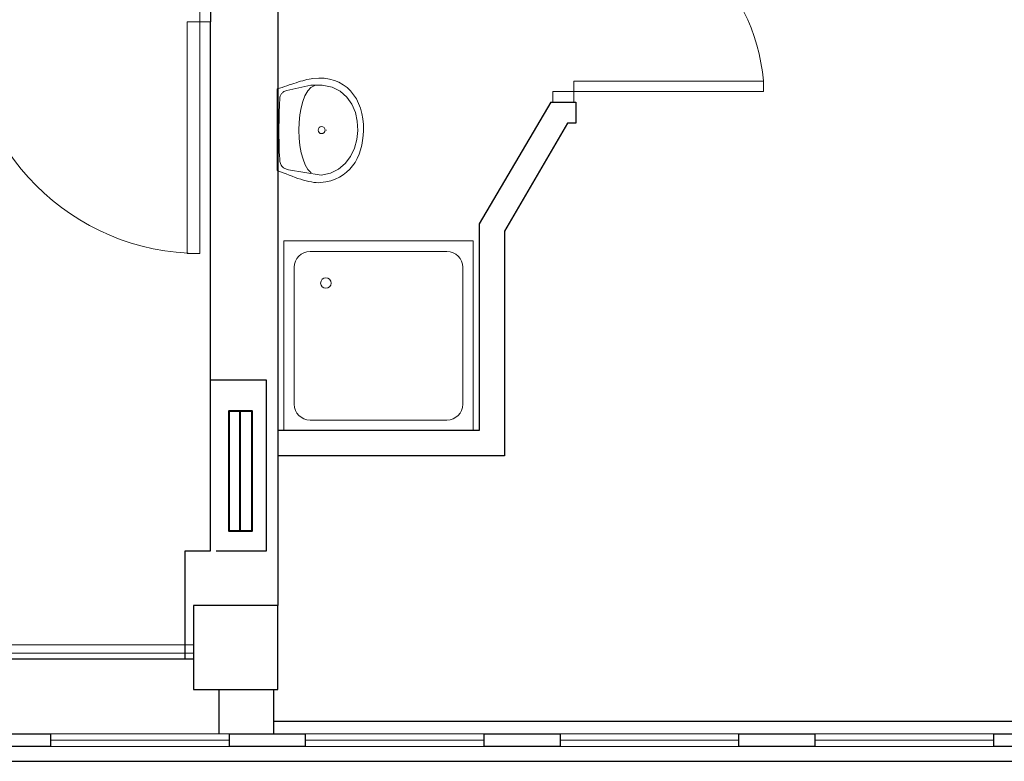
# Model space of a CAD drawing. Header units: millimetres. Extents: x 6612728327 to 6612744462, y 5733542327 to 5733552841.
# Tile 114 of 123: x 6612742922 to 6612743390, y 5733546291 to 5733546643. Entities that reach past the tile are written whole.
import ezdxf

# ---------------------------------------------------------------- set-up
doc = ezdxf.new("R2010")
doc.units = ezdxf.units.MM
doc.header["$MEASUREMENT"] = 0
for name, color, linetype in [('!!!!_SCIANY GRUBE', 7, 'Continuous'), ('A-ARM', 7, 'Continuous'), ('dwa_DRZWI', 7, 'Continuous'), ('dwa_SCHODY-balustr itp', 7, 'Continuous'), ('INST_CO', 7, 'Continuous'), ('STOLARKAOKIENNA', 7, 'Continuous'), ('WIDOK', 7, 'Continuous')]:
    doc.layers.add(name, color=color, linetype=linetype)

msp = doc.modelspace()

# ---------------------------------------------------------------- linework, layer by layer
at = {"layer": '!!!!_SCIANY GRUBE', "color": 7, "lineweight": 30}
for p, q in [((6612743044.516495, 5733546738.844686), (6612743044.516495, 5733546364.844685)), ((6612743012.520149, 5733546651.844685), (6612743012.520149, 5733546641.844686)), ((6612743174.096712, 5733546603.675306), (6612743140.104226, 5733546545.857273)), ((6612743174.096712, 5733546603.675306), (6612743186.096712, 5733546603.675306)), ((6612743180.096712, 5733546603.675306), (6612743185.096711, 5733546603.675306)), ((6612743186.096712, 5733546603.675306), (6612743186.096712, 5733546593.675306)), ((6612743182.006759, 5733546593.675306), (6612743152.104227, 5733546542.427341)), ((6612743186.096712, 5733546593.675306), (6612743182.006759, 5733546593.675306)), ((6612743140.104226, 5733546545.857273), (6612743140.104226, 5733546447.825315)), ((6612743152.104227, 5733546542.427341), (6612743152.104227, 5733546435.825314)), ((6612743140.104226, 5733546447.825315), (6612743044.516495, 5733546447.825315)), ((6612743152.104227, 5733546435.825314), (6612743044.516495, 5733546435.825314)), ((6612743044.516495, 5733546364.844685), (6612743004.516495, 5733546364.844685)), ((6612743004.516495, 5733546364.844685), (6612743004.516495, 5733546324.844684)), ((6612743044.516495, 5733546324.844684), (6612743044.516495, 5733546364.844685)), ((6612743004.516495, 5733546324.844684), (6612743044.516495, 5733546324.844684)), ((6612743016.516495, 5733546324.844684), (6612743016.516495, 5733546303.844685)), ((6612743042.516495, 5733546324.844684), (6612743042.516495, 5733546309.844685)), ((6612743042.516495, 5733546309.844685), (6612743042.516495, 5733546303.844685))]:
    msp.add_line(p, q, dxfattribs=at)
for points in [[(6612743012.520149, 5733546390.697541), (6612743012.520149, 5733546641.844686)], [(6612743015.245886, 5733546390.697541), (6612743039.146931, 5733546390.69717), (6612743039.1479, 5733546471.697171), (6612743012.520497, 5733546471.697286)], [(6612743000.516495, 5733546339.528218), (6612743000.516495, 5733546390.697828), (6612743012.520149, 5733546390.697541)]]:
    msp.add_lwpolyline(points, dxfattribs=at)
for points in [[(6612742900.516495, 5733546303.844685), (6612742936.516495, 5733546303.844685), (6612742936.516495, 5733546297.844685), (6612742900.516495, 5733546297.844685)], [(6612743021.516495, 5733546303.844685), (6612743057.516495, 5733546303.844685), (6612743057.516495, 5733546297.844685), (6612743021.516495, 5733546297.844685)], [(6612743142.516496, 5733546303.844685), (6612743178.516495, 5733546303.844685), (6612743178.516495, 5733546297.844685), (6612743142.516496, 5733546297.844685)], [(6612743263.516495, 5733546303.844685), (6612743299.516495, 5733546303.844685), (6612743299.516495, 5733546297.844685), (6612743263.516495, 5733546297.844685)], [(6612743384.516495, 5733546303.844685), (6612743410.516496, 5733546303.844685), (6612743410.516496, 5733546297.844685), (6612743384.516495, 5733546297.844685)]]:
    msp.add_lwpolyline(points, close=True, dxfattribs=at)
at = {"layer": 'A-ARM', "color": 7, "lineweight": 18}
for p, q in [((6612743049.962087, 5733546611.837276), (6612743051.076007, 5733546612.208632)), ((6612743051.076007, 5733546612.208632), (6612743052.171125, 5733546612.570514)), ((6612743052.171125, 5733546612.570514), (6612743053.247744, 5733546612.91931)), ((6612743053.247744, 5733546612.91931), (6612743054.305261, 5733546613.252764)), ((6612743054.305261, 5733546613.252764), (6612743055.344127, 5733546613.567266)), ((6612743055.344127, 5733546613.567266), (6612743056.364342, 5733546613.860109)), ((6612743056.364342, 5733546613.860109), (6612743057.365607, 5733546614.127835)), ((6612743057.365607, 5733546614.127835), (6612743058.347919, 5733546614.367887)), ((6612743058.347919, 5733546614.367887), (6612743059.31128, 5733546614.576802)), ((6612743059.31128, 5733546614.576802), (6612743060.255692, 5733546614.751877)), ((6612743060.255692, 5733546614.751877), (6612743061.181451, 5733546614.88965)), ((6612743061.181451, 5733546614.88965), (6612743063.944591, 5733546615.101124)), ((6612743063.944591, 5733546615.101124), (6612743066.568604, 5733546615.012534)), ((6612743066.568604, 5733546615.012534), (6612743069.046721, 5733546614.638469)), ((6612743069.046721, 5733546614.638469), (6612743071.373228, 5733546613.992919)), ((6612743071.373228, 5733546613.992919), (6612743073.541506, 5733546613.090925)), ((6612743073.541506, 5733546613.090925), (6612743075.545839, 5733546611.94587)), ((6612743044.114386, 5733546609.941838), (6612743045.320806, 5733546610.316052)), ((6612743044.114386, 5733546571.31157), (6612743044.114386, 5733546609.941838)), ((6612743044.114386, 5733546609.941838), (6612743044.164385, 5733546609.941838)), ((6612743045.320806, 5733546610.316052), (6612743046.509027, 5733546610.695532)), ((6612743045.877164, 5733546607.133726), (6612743046.049831, 5733546607.442061)), ((6612743046.049831, 5733546607.442061), (6612743046.253785, 5733546607.728588)), ((6612743046.253785, 5733546607.728588), (6612743046.490527, 5733546607.994059)), ((6612743046.490527, 5733546607.994059), (6612743046.762465, 5733546608.238771)), ((6612743046.509027, 5733546610.695532), (6612743047.678447, 5733546611.077718)), ((6612743046.762465, 5733546608.238771), (6612743047.071402, 5733546608.46333)), ((6612743047.071402, 5733546608.46333), (6612743047.419746, 5733546608.667885)), ((6612743047.419746, 5733546608.667885), (6612743047.809001, 5733546608.853337)), ((6612743047.678447, 5733546611.077718), (6612743048.829668, 5733546611.459151)), ((6612743047.809001, 5733546608.853337), (6612743048.241573, 5733546609.019989)), ((6612743048.241573, 5733546609.019989), (6612743048.719569, 5733546609.168442)), ((6612743048.719569, 5733546609.168442), (6612743060.182592, 5733546611.727779)), ((6612743048.829668, 5733546611.459151), (6612743049.962087, 5733546611.837276)), ((6612743058.68047, 5733546608.976671), (6612743057.377939, 5733546606.761316)), ((6612743060.231174, 5733546610.608747), (6612743058.68047, 5733546608.976671)), ((6612743060.182592, 5733546611.727779), (6612743065.602986, 5733546611.817122)), ((6612743060.182592, 5733546611.727779), (6612743060.232594, 5733546611.727779)), ((6612743062.032608, 5733546611.559925), (6612743060.231174, 5733546610.608747)), ((6612743062.032608, 5733546611.559925), (6612743062.082607, 5733546611.559925)), ((6612743065.602986, 5733546611.817122), (6612743070.249382, 5733546610.795402)), ((6612743070.249382, 5733546610.795402), (6612743074.132607, 5733546608.822654)), ((6612743074.132607, 5733546608.822654), (6612743077.263645, 5733546606.057859)), ((6612743075.545839, 5733546611.94587), (6612743077.379761, 5733546610.572497)), ((6612743077.379761, 5733546610.572497), (6612743079.037554, 5733546608.985094)), ((6612743079.037554, 5733546608.985094), (6612743080.512452, 5733546607.198401)), ((6612743045.243797, 5733546601.43583), (6612743045.307871, 5733546603.135588)), ((6612743045.307871, 5733546603.135588), (6612743045.378563, 5733546604.798044)), ((6612743045.378563, 5733546604.798044), (6612743045.407742, 5733546605.247613)), ((6612743045.407742, 5733546605.247613), (6612743045.455872, 5733546605.672364)), ((6612743045.455872, 5733546605.672364), (6612743045.524758, 5733546606.0729)), ((6612743045.524758, 5733546606.0729), (6612743045.616658, 5733546606.449521)), ((6612743045.616658, 5733546606.449521), (6612743045.733374, 5733546606.803129)), ((6612743045.733374, 5733546606.803129), (6612743045.877164, 5733546607.133726)), ((6612743056.321627, 5733546604.059392), (6612743055.508973, 5733546600.968815)), ((6612743057.377939, 5733546606.761316), (6612743056.321627, 5733546604.059392)), ((6612743077.263645, 5733546606.057859), (6612743079.652872, 5733546602.661052)), ((6612743079.652872, 5733546602.661052), (6612743081.311268, 5733546598.791362)), ((6612743080.512452, 5733546607.198401), (6612743081.798739, 5733546605.226105)), ((6612743081.798739, 5733546605.226105), (6612743082.890098, 5733546603.082946)), ((6612743082.890098, 5733546603.082946), (6612743083.780662, 5733546600.78291)), ((6612743045.137007, 5733546597.94622), (6612743045.186492, 5733546599.704336)), ((6612743045.186492, 5733546599.704336), (6612743045.243797, 5733546601.43583)), ((6612743055.508973, 5733546600.968815), (6612743054.938176, 5733546597.586446)), ((6612743081.311268, 5733546598.791362), (6612743082.249812, 5733546594.608373)), ((6612743083.780662, 5733546600.78291), (6612743084.463814, 5733546598.34089)), ((6612743084.463814, 5733546598.34089), (6612743084.933838, 5733546595.770422)), ((6612743045.040445, 5733546592.566587), (6612743045.063157, 5733546594.372083)), ((6612743045.063157, 5733546594.372083), (6612743045.095495, 5733546596.167198)), ((6612743045.095495, 5733546596.167198), (6612743045.137007, 5733546597.94622)), ((6612743054.606677, 5733546594.009749), (6612743054.512672, 5733546590.33544)), ((6612743054.938176, 5733546597.586446), (6612743054.606677, 5733546594.009749)), ((6612743082.249812, 5733546594.608373), (6612743082.479485, 5733546590.271366)), ((6612743084.933838, 5733546595.770422), (6612743085.184418, 5733546593.086246)), ((6612743045.026157, 5733546588.944619), (6612743045.027963, 5733546590.755378)), ((6612743045.036084, 5733546587.139125), (6612743045.026157, 5733546588.944619)), ((6612743045.027963, 5733546590.755378), (6612743045.040445, 5733546592.566587)), ((6612743054.512672, 5733546590.33544), (6612743054.653154, 5733546586.661731)), ((6612743066.61117, 5733546590.284), (6612743066.661169, 5733546590.284)), ((6612743067.654397, 5733546590.335289), (6612743067.704397, 5733546590.335289)), ((6612743082.479485, 5733546590.271366), (6612743082.010513, 5733546585.940376)), ((6612743085.209535, 5733546590.30265), (6612743085.061685, 5733546587.858525)), ((6612743085.184418, 5733546593.086246), (6612743085.209535, 5733546590.30265)), ((6612743045.058194, 5733546585.344159), (6612743045.036084, 5733546587.139125)), ((6612743045.09339, 5733546583.565137), (6612743045.058194, 5733546585.344159)), ((6612743054.653154, 5733546586.661731), (6612743055.026767, 5733546583.085186)), ((6612743082.010513, 5733546585.940376), (6612743080.854179, 5733546581.774383)), ((6612743084.774706, 5733546585.489452), (6612743084.346045, 5733546583.205362)), ((6612743085.061685, 5733546587.858525), (6612743084.774706, 5733546585.489452)), ((6612743045.14182, 5733546581.807471), (6612743045.09339, 5733546583.565137)), ((6612743045.204992, 5733546580.076129), (6612743045.14182, 5733546581.807471)), ((6612743045.282904, 5733546578.376822), (6612743045.204992, 5733546580.076129)), ((6612743055.026767, 5733546583.085186), (6612743055.630804, 5733546579.703419)), ((6612743055.630804, 5733546579.703419), (6612743056.463461, 5733546576.613441)), ((6612743080.854179, 5733546581.774383), (6612743079.02116, 5733546577.93312)), ((6612743083.773593, 5733546581.015275), (6612743083.054494, 5733546578.928968)), ((6612743084.346045, 5733546583.205362), (6612743083.773593, 5733546581.015275)), ((6612743045.376457, 5733546576.714366), (6612743045.282904, 5733546578.376822)), ((6612743045.431355, 5733546576.095438), (6612743045.376457, 5733546576.714366)), ((6612743045.516637, 5733546575.52795), (6612743045.431355, 5733546576.095438)), ((6612743045.631247, 5733546575.009795), (6612743045.516637, 5733546575.52795)), ((6612743045.775037, 5733546574.538116), (6612743045.631247, 5733546575.009795)), ((6612743056.463461, 5733546576.613441), (6612743057.52188, 5733546573.912872)), ((6612743079.02116, 5733546577.93312), (6612743076.522285, 5733546574.575718)), ((6612743081.168531, 5733546575.104853), (6612743079.996855, 5733546573.385693)), ((6612743082.187093, 5733546576.95562), (6612743081.168531, 5733546575.104853)), ((6612743083.054494, 5733546578.928968), (6612743082.187093, 5733546576.95562)), ((6612743047.018007, 5733546570.155537), (6612743044.114386, 5733546571.31157)), ((6612743045.946652, 5733546574.110808), (6612743045.775037, 5733546574.538116)), ((6612743046.146093, 5733546573.724862), (6612743045.946652, 5733546574.110808)), ((6612743046.372306, 5733546573.378173), (6612743046.146093, 5733546573.724862)), ((6612743046.624991, 5733546573.06758), (6612743046.372306, 5733546573.378173)), ((6612743046.902794, 5733546572.791281), (6612743046.624991, 5733546573.06758)), ((6612743047.205866, 5733546572.546267), (6612743046.902794, 5733546572.791281)), ((6612743048.456055, 5733546569.58865), (6612743047.018007, 5733546570.155537)), ((6612743047.533154, 5733546572.330132), (6612743047.205866, 5733546572.546267)), ((6612743047.884355, 5733546572.140166), (6612743047.533154, 5733546572.330132)), ((6612743048.258268, 5733546571.974266), (6612743047.884355, 5733546572.140166)), ((6612743048.654894, 5733546571.829424), (6612743048.258268, 5733546571.974266)), ((6612743049.073027, 5733546571.703232), (6612743048.654894, 5733546571.829424)), ((6612743049.512519, 5733546571.593134), (6612743049.073027, 5733546571.703232)), ((6612743065.138678, 5733546569.003864), (6612743049.512519, 5733546571.593134)), ((6612743049.512519, 5733546571.593134), (6612743049.562519, 5733546571.593134)), ((6612743057.52188, 5733546573.912872), (6612743058.804407, 5733546571.698419)), ((6612743058.804407, 5733546571.698419), (6612743060.308635, 5733546570.067698)), ((6612743069.570141, 5733546569.951735), (6612743065.138678, 5733546569.003864)), ((6612743073.368237, 5733546571.862213), (6612743069.570141, 5733546569.951735)), ((6612743076.522285, 5733546574.575718), (6612743073.368237, 5733546571.862213)), ((6612743077.183929, 5733546570.381147), (6612743075.538018, 5733546569.114414)), ((6612743078.669355, 5733546571.808216), (6612743077.183929, 5733546570.381147)), ((6612743079.996855, 5733546573.385693), (6612743078.669355, 5733546571.808216)), ((6612743049.881018, 5733546569.036052), (6612743048.456055, 5733546569.58865)), ((6612743051.289285, 5733546568.50391), (6612743049.881018, 5733546569.036052)), ((6612743052.678451, 5733546567.996735), (6612743051.289285, 5733546568.50391)), ((6612743054.044905, 5733546567.520694), (6612743052.678451, 5733546567.996735)), ((6612743055.38609, 5733546567.08045), (6612743054.044905, 5733546567.520694)), ((6612743056.698248, 5733546566.682321), (6612743055.38609, 5733546567.08045)), ((6612743057.978819, 5733546566.330818), (6612743056.698248, 5733546566.682321)), ((6612743059.224495, 5733546566.031658), (6612743057.978819, 5733546566.330818)), ((6612743060.43242, 5733546565.790254), (6612743059.224495, 5733546566.031658)), ((6612743061.599133, 5733546565.61202), (6612743060.43242, 5733546565.790254)), ((6612743062.721926, 5733546565.502373), (6612743061.599133, 5733546565.61202)), ((6612743063.797642, 5733546565.466726), (6612743062.721926, 5733546565.502373)), ((6612743064.823273, 5733546565.510044), (6612743063.797642, 5733546565.466726)), ((6612743067.30545, 5733546565.835526), (6612743064.823273, 5733546565.510044)), ((6612743069.615714, 5733546566.367969), (6612743067.30545, 5733546565.835526)), ((6612743071.756317, 5733546567.09835), (6612743069.615714, 5733546566.367969)), ((6612743073.729816, 5733546568.016739), (6612743071.756317, 5733546567.09835)), ((6612743075.538018, 5733546569.114414), (6612743073.729816, 5733546568.016739)), ((6612743047.31036, 5733546537.825315), (6612743047.31036, 5733546447.825315)), ((6612743137.310361, 5733546537.825315), (6612743047.31036, 5733546537.825315)), ((6612743137.310361, 5733546447.825315), (6612743137.310361, 5733546537.825315)), ((6612743124.810361, 5733546532.825315), (6612743059.81036, 5733546532.825315)), ((6612743052.310361, 5733546525.325314), (6612743052.310361, 5733546460.325314)), ((6612743132.31036, 5733546460.325314), (6612743132.31036, 5733546525.325314)), ((6612743059.81036, 5733546452.825314), (6612743124.810361, 5733546452.825314)), ((6612743047.31036, 5733546447.825315), (6612743137.310361, 5733546447.825315))]:
    msp.add_line(p, q, dxfattribs=at)
for centre, radius in [((6612743065.297359, 5733546590.410944), 1.683648), ((6612743067.310361, 5733546517.825314), 2.5)]:
    msp.add_circle(centre, radius, dxfattribs=at)
for centre, radius, start, end in [((6612743059.810361, 5733546525.325315), 7.5, 90, 180), ((6612743124.810361, 5733546525.325315), 7.499999, 0, 90), ((6612743059.810362, 5733546460.325315), 7.5, 180, 270), ((6612743124.81036, 5733546460.325314), 7.5, 270, 0)]:
    msp.add_arc(centre, radius, start, end, dxfattribs=at)
at = {"layer": 'dwa_DRZWI', "color": 7, "lineweight": 20}
for p, q in [((6612743001.401487, 5733546641.844718), (6612743001.401093, 5733546531.844696)), ((6612743007.512598, 5733546641.844695), (6612743001.401487, 5733546641.844718)), ((6612743007.512205, 5733546531.844696), (6612743007.512598, 5733546641.844695))]:
    msp.add_line(p, q, dxfattribs=at)
for points in [[(6612743012.512598, 5733546651.844695), (6612743012.512598, 5733546641.844695), (6612743007.512598, 5733546641.844695), (6612743007.512598, 5733546651.844695)], [(6612743275.140301, 5733546608.675476), (6612743185.096703, 5733546608.675315), (6612743185.096694, 5733546613.675315), (6612743275.140291, 5733546613.675476)], [(6612743185.096711, 5733546603.675315), (6612743175.096712, 5733546603.675298), (6612743175.096703, 5733546608.675298), (6612743185.096703, 5733546608.675315)]]:
    msp.add_lwpolyline(points, close=True, dxfattribs=at)
msp.add_lwpolyline([(6612743001.401093, 5733546531.844696), (6612743007.512205, 5733546531.844696)], dxfattribs=at)
for centre, radius, start, end in [((6612743182.003374, 5733546605.201083), 93.525396, 5.23702262, 88.10468243), ((6612743007.512598, 5733546641.844695), 110, 180, 270)]:
    msp.add_arc(centre, radius, start, end, dxfattribs=at)
at = {"layer": 'dwa_SCHODY-balustr itp', "color": 7, "lineweight": 20}
for points in [[(6612742449.516495, 5733546346.186515), (6612743004.516495, 5733546346.186515)], [(6612742449.516495, 5733546342.186515), (6612743004.516495, 5733546342.186515)]]:
    msp.add_lwpolyline(points, dxfattribs=at)
at = {"layer": 'INST_CO', "color": 7, "lineweight": 40}
msp.add_lwpolyline([(6612743026.567099, 5733546400.245934), (6612743032.330623, 5733546400.245934), (6612743032.330623, 5733546456.943504), (6612743021.263634, 5733546456.943504), (6612743021.263634, 5733546400.245934), (6612743026.567099, 5733546400.245934), (6612743026.567099, 5733546456.943504)], dxfattribs=at)
at = {"layer": 'STOLARKAOKIENNA', "color": 7, "lineweight": 18}
for p, q in [((6612742936.516495, 5733546303.844685), (6612743021.516495, 5733546303.844685)), ((6612743057.516495, 5733546303.844685), (6612743142.516496, 5733546303.844685)), ((6612743178.516495, 5733546303.844685), (6612743263.516495, 5733546303.844685)), ((6612743299.516495, 5733546303.844685), (6612743384.516495, 5733546303.844685)), ((6612742936.516495, 5733546300.844685), (6612743021.516495, 5733546300.844685)), ((6612743057.516495, 5733546300.844685), (6612743142.516496, 5733546300.844685)), ((6612743178.516495, 5733546300.844685), (6612743263.516495, 5733546300.844685)), ((6612743299.516495, 5733546300.844685), (6612743384.516495, 5733546300.844685)), ((6612742936.516495, 5733546297.844685), (6612743021.516495, 5733546297.844685)), ((6612743057.516495, 5733546297.844685), (6612743142.516496, 5733546297.844685)), ((6612743178.516495, 5733546297.844685), (6612743263.516495, 5733546297.844685)), ((6612743299.516495, 5733546297.844685), (6612743384.516495, 5733546297.844685))]:
    msp.add_line(p, q, dxfattribs=at)
at = {"layer": 'WIDOK', "color": 7}
for p, q in [((6612742441.516494, 5733546339.528218), (6612743004.516495, 5733546339.528218)), ((6612743042.516495, 5733546309.844685), (6612743410.516496, 5733546309.844685)), ((6612739015.516489, 5733546290.844684), (6612743410.516496, 5733546290.844684)), ((6612739022.516489, 5733546290.844684), (6612743410.516496, 5733546290.844684))]:
    msp.add_line(p, q, dxfattribs=at)

doc.saveas('drawing.dxf')
